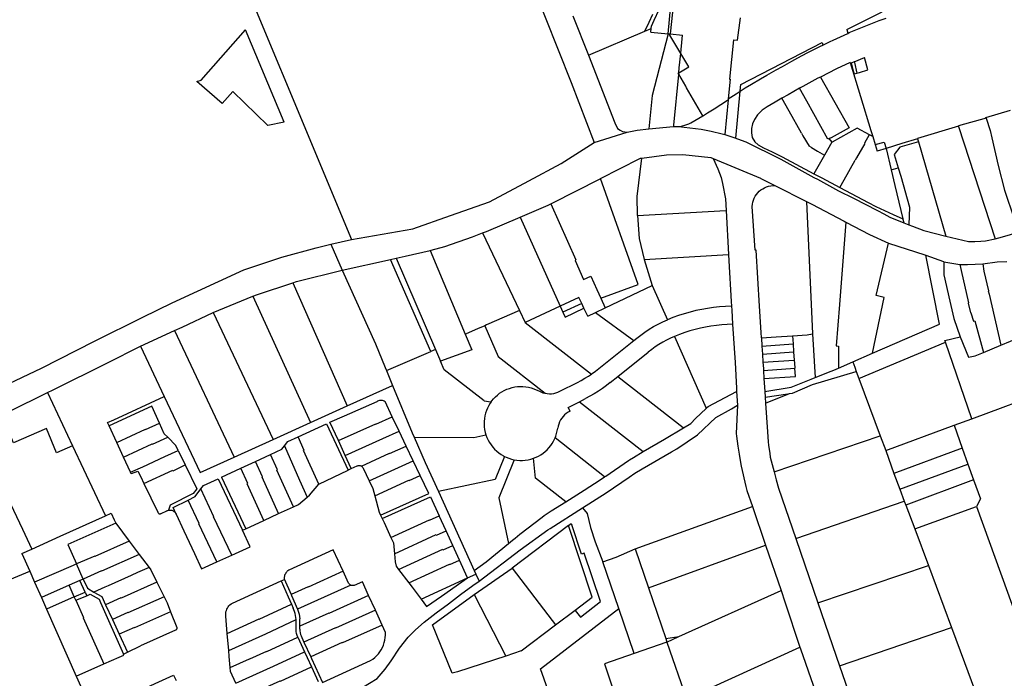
# Model space of a CAD drawing. Header units: inches. Extents: x 210911 to 224988, y 571697 to 586201.
# Tile 15 of 256: x 213456 to 213820, y 573214 to 573458. Entities that reach past the tile are written whole.
import ezdxf

# ---------------------------------------------------------------- set-up
doc = ezdxf.new("R2010")
doc.units = ezdxf.units.IN
doc.header["$MEASUREMENT"] = 0

msp = doc.modelspace()

# ---------------------------------------------------------------- linework, layer by layer
for points in [[(213527.24, 573500.795), (213597.591, 573536.872), (213600.102, 573538.252), (213602.308, 573539.034), (213603.308, 573539.127), (213605.706, 573538.808), (213606.303, 573538.403), (213607.895, 573537.29), (213609.48, 573535.379), (213610.669, 573533.869), (213645.195, 573471.697), (213645.886, 573470.591), (213660.21, 573434.278), (213668.773, 573412.132)], [(213527.24, 573500.795), (213579.113, 573376.218)], [(213696.14, 573452.291), (213697.102, 573462.869)], [(213697.102, 573462.869), (213697.678, 573462.382), (213697.665, 573460.251), (213696.794, 573452.23)], [(213660.828, 573458.914), (213666.689, 573444.385)], [(213687.524, 573453.288), (213689.086, 573456.62), (213690.435, 573459.6)], [(213689.781, 573454.252), (213689.871, 573455.145), (213690.888, 573457.337), (213692.818, 573461.222)], [(213762.153, 573453.828), (213775.145, 573460.429)], [(213721.661, 573449.944), (213722.862, 573458.196)], [(213762.461, 573452.472), (213763.011, 573452.727), (213764.236, 573453.255), (213767.871, 573454.758), (213770.347, 573455.79), (213774.028, 573457.206), (213776.573, 573458.135)], [(213554.219, 573419.642), (213548.161, 573418.452), (213535.201, 573430.955), (213531.294, 573426.533), (213521.977, 573434.708), (213523.556, 573435.197), (213539.903, 573453.8)], [(213554.219, 573419.642), (213539.903, 573453.8)], [(213666.689, 573444.385), (213687.524, 573453.288)], [(213687.524, 573453.288), (213689.781, 573454.252)], [(213696.083, 573452.296), (213690.124, 573429.543), (213688.926, 573417.128)], [(213689.644, 573452.895), (213689.781, 573454.252)], [(213689.644, 573452.895), (213696.083, 573452.296)], [(213696.083, 573452.296), (213696.14, 573452.291)], [(213696.14, 573452.291), (213696.794, 573452.23)], [(213696.747, 573451.794), (213696.794, 573452.23)], [(213700.759, 573445.076), (213696.747, 573451.794)], [(213696.794, 573452.23), (213701.443, 573451.798)], [(213701.032, 573447.757), (213701.443, 573451.798)], [(213753.246, 573448.145), (213755.917, 573449.44), (213757.107, 573449.991), (213762.461, 573452.472)], [(213762.153, 573453.828), (213762.439, 573452.57)], [(213762.439, 573452.57), (213762.461, 573452.472)], [(213700.911, 573446.567), (213701.032, 573447.757)], [(213720.169, 573450.094), (213718.693, 573435.58), (213719.052, 573435.543), (213718.317, 573428.312)], [(213720.169, 573450.094), (213721.661, 573449.944)], [(213722.695, 573431.082), (213724.551, 573432.27), (213726.866, 573433.658), (213730.256, 573435.667), (213732.599, 573437.016), (213736.021, 573438.979), (213738.285, 573440.248), (213741.749, 573442.163), (213744.016, 573443.398), (213747.503, 573445.238), (213749.36, 573446.197), (213750.837, 573446.952), (213752.356, 573447.713), (213753.246, 573448.145)], [(213722.706, 573431.196), (213722.934, 573433.572), (213753.037, 573449.082)], [(213753.037, 573449.082), (213753.222, 573448.254)], [(213753.222, 573448.254), (213753.246, 573448.145)], [(213666.689, 573444.385), (213676.397, 573419.351), (213677.381, 573417.343), (213678.376, 573416.635), (213679.173, 573416.229), (213680.971, 573415.915)], [(213700.029, 573437.909), (213703.734, 573440.097), (213700.759, 573445.076)], [(213700.211, 573439.701), (213700.759, 573445.076)], [(213700.759, 573445.076), (213700.911, 573446.567)], [(213763.301, 573441.724), (213758.274, 573439.316), (213752.341, 573436.324)], [(213763.301, 573441.724), (213770.995, 573416.513)], [(213764.856, 573441.927), (213763.672, 573441.417)], [(213763.672, 573441.417), (213763.777, 573441.051)], [(213763.777, 573441.051), (213764.473, 573438.635)], [(213764.856, 573441.927), (213768.597, 573443.539)], [(213764.856, 573441.927), (213764.918, 573441.654)], [(213764.918, 573441.654), (213765.802, 573437.763)], [(213769.918, 573438.945), (213768.597, 573443.539)], [(213699.956, 573437.196), (213698.048, 573418.471)], [(213699.977, 573437.406), (213699.77, 573437.757), (213700.029, 573437.909)], [(213699.956, 573437.196), (213699.977, 573437.406)], [(213699.977, 573437.406), (213700.029, 573437.909)], [(213702.825, 573432.375), (213702.635, 573432.906), (213699.977, 573437.406)], [(213700.029, 573437.909), (213700.211, 573439.701)], [(213764.473, 573438.635), (213764.807, 573437.477)], [(213764.807, 573437.477), (213764.857, 573437.491), (213765.802, 573437.763)], [(213765.802, 573437.763), (213766.746, 573438.034), (213769.918, 573438.945)], [(213752.341, 573436.324), (213751.412, 573435.856), (213745.879, 573432.872), (213744.627, 573432.171)], [(213752.341, 573436.324), (213762.929, 573417.543), (213756.273, 573413.847)], [(213708.942, 573421.969), (213702.825, 573432.375)], [(213718.317, 573428.312), (213721.223, 573430.14), (213722.695, 573431.082)], [(213720.358, 573414.005), (213721.032, 573413.769), (213722.695, 573431.082)], [(213722.695, 573431.082), (213722.706, 573431.196)], [(213744.627, 573432.171), (213740.398, 573429.802), (213738.081, 573428.468)], [(213747.333, 573427.341), (213744.627, 573432.171)], [(213713.05, 573424.587), (213718.007, 573427.766)], [(213718.279, 573427.938), (213716.97, 573415.058)], [(213718.007, 573427.766), (213718.279, 573427.938)], [(213718.313, 573428.273), (213718.279, 573427.938)], [(213718.317, 573428.312), (213718.313, 573428.273)], [(213738.081, 573428.468), (213735.611, 573427.045), (213732.725, 573425.363), (213730.802, 573424.017), (213729.139, 573422.322), (213727.984, 573420.677), (213727.198, 573418.971), (213726.859, 573417.342), (213726.816, 573415.701), (213727.175, 573414.027), (213728.094, 573412.404), (213729.294, 573411.266), (213731.305, 573410.162), (213734.54, 573408.637), (213738.262, 573406.764), (213749.959, 573400.545)], [(213740.773, 573423.665), (213738.081, 573428.468)], [(213755.12, 573413.404), (213747.333, 573427.341)], [(213709.139, 573422.088), (213710.627, 573423.039)], [(213710.627, 573423.039), (213713.05, 573424.587)], [(213745.348, 573415.542), (213740.773, 573423.665)], [(213813.486, 573421.336), (213822.629, 573424.053)], [(213698.048, 573418.471), (213698.005, 573418.049)], [(213699.96, 573417.997), (213700.61, 573418.085), (213701.422, 573418.254), (213702.22, 573418.482)], [(213702.22, 573418.482), (213702.968, 573418.752), (213703.7, 573419.06), (213704.415, 573419.407)], [(213704.415, 573419.407), (213707.454, 573421.073), (213708.942, 573421.969)], [(213708.942, 573421.969), (213709.139, 573422.088)], [(213813.548, 573421.145), (213803.305, 573418.276)], [(213813.548, 573421.145), (213813.486, 573421.336)], [(213813.548, 573421.145), (213815.033, 573416.564), (213815.734, 573413.874), (213817.984, 573403.635), (213820.377, 573394.516), (213823.885, 573383.851), (213825.474, 573378.943)], [(213668.773, 573412.132), (213680.971, 573415.915)], [(213680.971, 573415.915), (213684.577, 573416.686), (213688.926, 573417.128)], [(213688.926, 573417.128), (213698.005, 573418.049)], [(213698.005, 573418.049), (213698.288, 573418.078), (213699.288, 573418.07), (213699.96, 573417.997)], [(213699.96, 573417.997), (213708.281, 573417.099), (213711.976, 573416.37), (213716.068, 573415.339), (213716.97, 573415.058)], [(213716.97, 573415.058), (213720.358, 573414.005)], [(213745.348, 573415.542), (213745.897, 573414.584)], [(213770.44, 573414.992), (213765.91, 573417.447), (213756.657, 573412.275)], [(213770.391, 573414.906), (213768.636, 573411.82)], [(213770.391, 573414.906), (213770.44, 573414.992)], [(213771.674, 573414.323), (213770.44, 573414.992)], [(213770.995, 573416.513), (213771.674, 573414.323)], [(213803.33, 573418.199), (213788.195, 573413.57)], [(213803.305, 573418.276), (213803.33, 573418.199)], [(213803.33, 573418.199), (213803.367, 573418.086)], [(213803.367, 573418.086), (213816.944, 573376.542)], [(213579.113, 573376.218), (213601.694, 573380.24), (213615.633, 573385.129), (213630.071, 573390.216), (213644.631, 573397.902), (213656.58, 573404.307), (213668.773, 573412.132)], [(213720.358, 573414.005), (213724.746, 573412.37), (213737.453, 573406.089)], [(213745.897, 573414.584), (213748.157, 573410.737)], [(213756.605, 573412.246), (213753.877, 573407.442)], [(213755.614, 573413.594), (213755.12, 573413.404)], [(213756.273, 573413.847), (213755.614, 573413.594)], [(213756.657, 573412.275), (213755.614, 573413.594)], [(213756.657, 573412.275), (213756.605, 573412.246)], [(213768.705, 573411.781), (213765.682, 573406.479)], [(213768.636, 573411.82), (213768.705, 573411.781)], [(213771.674, 573414.323), (213772.604, 573411.322)], [(213772.604, 573411.322), (213775.942, 573412.289)], [(213772.604, 573411.322), (213773.347, 573408.925)], [(213775.942, 573412.289), (213776.582, 573409.916)], [(213788.224, 573413.467), (213782.466, 573411.716), (213776.582, 573409.916)], [(213788.532, 573412.363), (213781.734, 573410.421), (213779.613, 573407.638), (213781.073, 573402.753)], [(213788.195, 573413.57), (213788.224, 573413.467)], [(213788.224, 573413.467), (213788.532, 573412.363)], [(213788.532, 573412.363), (213798.687, 573377.474)], [(213686.354, 573406.363), (213695.51, 573407.601), (213701.509, 573407.723), (213711.913, 573406.562), (213712.775, 573406.2)], [(213749.017, 573410.246), (213748.157, 573410.737)], [(213749.017, 573410.246), (213751.233, 573408.979)], [(213751.233, 573408.979), (213753.877, 573407.442)], [(213776.582, 573409.916), (213773.347, 573408.925)], [(213776.582, 573409.916), (213778.468, 573402.049)], [(213671.093, 573398.796), (213685.617, 573406.263), (213685.845, 573406.294)], [(213684.767, 573385.084), (213684.692, 573392.122), (213686.354, 573406.363)], [(213685.845, 573406.294), (213686.354, 573406.363)], [(213712.775, 573406.2), (213730.178, 573398.9)], [(213712.775, 573406.2), (213714.484, 573402.43), (213715.636, 573399.229), (213716.19, 573396.997), (213717.254, 573391.269), (213717.494, 573387.017)], [(213737.453, 573406.089), (213737.698, 573405.968), (213749.947, 573399.171), (213751.283, 573398.55)], [(213753.877, 573407.442), (213749.959, 573400.545)], [(213761.17, 573398.364), (213765.211, 573405.596)], [(213765.707, 573406.464), (213765.211, 573405.596)], [(213765.682, 573406.479), (213765.707, 573406.464)], [(213749.959, 573400.545), (213752.851, 573399.007), (213759.547, 573395.459)], [(213778.468, 573402.049), (213781.073, 573402.753)], [(213778.468, 573402.049), (213779.851, 573396.283), (213782.81, 573383.953)], [(213781.073, 573402.753), (213782.004, 573399.64), (213785.216, 573388.261), (213785.013, 573381.747)], [(213652.767, 573389.397), (213653.288, 573389.643), (213670.942, 573398.719)], [(213670.942, 573398.719), (213671.093, 573398.796)], [(213685.061, 573359.589), (213671.093, 573398.796)], [(213730.178, 573398.9), (213730.343, 573398.831), (213735.544, 573396.21)], [(213751.283, 573398.55), (213759.01, 573394.3), (213764.504, 573391.499)], [(213759.547, 573395.459), (213761.17, 573398.364)], [(213727.118, 573388.501), (213727.2, 573389.287), (213727.357, 573390.061), (213727.588, 573390.817), (213727.892, 573391.547), (213728.264, 573392.244), (213728.702, 573392.901), (213729.202, 573393.513), (213729.758, 573394.074), (213730.367, 573394.579), (213731.021, 573395.022), (213731.715, 573395.4), (213732.442, 573395.71), (213733.195, 573395.947), (213733.969, 573396.11), (213734.754, 573396.198), (213735.544, 573396.21)], [(213735.544, 573396.21), (213747.191, 573390.341)], [(213759.547, 573395.459), (213769.96, 573389.942), (213772.845, 573388.455), (213776.038, 573386.936), (213779.244, 573385.497), (213782.81, 573383.953)], [(213641.383, 573384.488), (213651.791, 573388.937), (213652.767, 573389.397)], [(213652.767, 573389.397), (213662.013, 573368.725), (213661.753, 573368.544), (213664.86, 573361.544), (213667.527, 573362.747), (213669.765, 573357.786)], [(213747.191, 573390.341), (213749.186, 573389.309), (213761.114, 573383.009)], [(213747.191, 573390.341), (213749.455, 573341.363)], [(213764.504, 573391.499), (213773.45, 573386.938)], [(213684.767, 573385.084), (213717.452, 573387.014)], [(213717.452, 573387.014), (213717.494, 573387.017)], [(213717.494, 573387.017), (213718.418, 573370.688)], [(213728.217, 573372.384), (213727.118, 573388.501)], [(213773.45, 573386.938), (213775.746, 573385.768), (213778.037, 573384.55), (213783.161, 573382.491)], [(213627.467, 573378.695), (213628.95, 573379.245), (213641.383, 573384.488)], [(213641.383, 573384.488), (213656.198, 573351.65)], [(213684.767, 573385.084), (213685.368, 573376.675), (213687.16, 573368.826)], [(213761.733, 573382.682), (213759.35, 573352.236), (213758.171, 573336.929), (213759.018, 573336.863), (213759.025, 573328.754)], [(213761.114, 573383.009), (213761.733, 573382.682)], [(213761.733, 573382.682), (213770.456, 573378.081), (213777.492, 573374.926)], [(213782.81, 573383.953), (213782.837, 573383.841)], [(213782.837, 573383.841), (213783.161, 573382.491)], [(213783.161, 573382.491), (213785.013, 573381.747)], [(213608.125, 573372.179), (213608.563, 573372.277), (213613.597, 573373.627), (213623.744, 573377.215), (213625.665, 573378.012), (213627.467, 573378.695)], [(213627.467, 573378.695), (213641.152, 573350.036)], [(213785.013, 573381.747), (213786.411, 573381.185), (213790.499, 573379.652), (213798.687, 573377.474)], [(213816.944, 573376.542), (213819.614, 573377.251), (213825.474, 573378.943)], [(213571.476, 573374.595), (213579.113, 573376.218)], [(213771.564, 573334.218), (213775.836, 573354.797), (213772.987, 573355.624), (213777.492, 573374.926)], [(213777.492, 573374.926), (213790.956, 573370.661), (213791.317, 573370.525)], [(213798.687, 573377.474), (213807.1, 573375.533), (213809.442, 573375.497), (213811.604, 573375.595), (213813.38, 573375.763), (213816.944, 573376.542)], [(213419.666, 573307.658), (213421.352, 573308.388), (213423.949, 573309.491), (213464.597, 573328.749), (213484.172, 573338.677), (213502.048, 573347.503), (213512.834, 573352.918), (213539.301, 573365.056), (213553.386, 573369.776), (213566.074, 573373.194), (213571.476, 573374.595)], [(213571.476, 573374.595), (213575.628, 573364.971)], [(213595.534, 573369.38), (213598.973, 573370.141), (213608.125, 573372.179)], [(213608.125, 573372.179), (213621.102, 573341.304)], [(213730.398, 573341.939), (213729.779, 573351.629), (213728.643, 573372.355), (213728.217, 573372.384)], [(213575.628, 573364.971), (213593.495, 573368.928)], [(213593.495, 573368.928), (213595.534, 573369.38)], [(213608.35, 573334.823), (213593.495, 573368.928)], [(213595.534, 573369.38), (213610.184, 573335.623)], [(213687.16, 573368.826), (213718.361, 573370.685)], [(213687.16, 573368.826), (213690.225, 573359.284)], [(213718.361, 573370.685), (213718.418, 573370.688)], [(213718.418, 573370.688), (213718.546, 573368.425)], [(213718.546, 573368.425), (213719.418, 573353.332)], [(213771.564, 573334.218), (213796.382, 573345.031), (213791.317, 573370.525)], [(213791.317, 573370.525), (213797.765, 573368.087), (213797.893, 573368.072)], [(213797.893, 573368.072), (213803.898, 573367.085)], [(213797.893, 573368.072), (213797.948, 573363.195), (213800.199, 573353.442), (213801.654, 573347.1), (213803.977, 573340.28)], [(213812.312, 573367.281), (213817.676, 573368.072), (213821.183, 573368.194)], [(213557.471, 573360.309), (213558.747, 573360.736), (213575.628, 573364.971)], [(213575.628, 573364.971), (213587.912, 573337.702), (213591.536, 573328.91)], [(213803.898, 573367.085), (213806.669, 573367.02), (213812.312, 573367.281)], [(213803.898, 573367.085), (213804.403, 573364.811), (213807.111, 573352.801), (213806.965, 573352.769), (213807.819, 573349.18), (213807.909, 573349.203), (213808.843, 573346.037), (213809.452, 573346.191), (213812.548, 573334.531)], [(213812.312, 573367.281), (213812.75, 573364.592), (213814.5, 573357.243), (213814.373, 573357.292), (213814.628, 573356.113), (213819.044, 573337.216)], [(213542.628, 573355.345), (213544.327, 573355.917), (213557.471, 573360.309)], [(213557.471, 573360.309), (213577.427, 573314.734)], [(213669.765, 573357.786), (213671.183, 573354.643)], [(213671.183, 573354.643), (213685.061, 573359.589)], [(213672.807, 573351.041), (213690.225, 573359.284)], [(213690.225, 573359.284), (213695.794, 573346.58)], [(213527.967, 573349.328), (213542.628, 573355.345)], [(213542.628, 573355.345), (213563.962, 573308.628)], [(213663.083, 573354.874), (213656.198, 573351.65)], [(213664.152, 573352.614), (213663.083, 573354.874)], [(213671.183, 573354.643), (213672.807, 573351.041)], [(213719.418, 573353.332), (213719.505, 573351.612)], [(213641.152, 573350.036), (213628.981, 573344.711)], [(213641.152, 573350.036), (213641.177, 573349.984)], [(213641.177, 573349.984), (213643.253, 573345.636)], [(213656.198, 573351.65), (213643.271, 573345.598)], [(213656.198, 573351.65), (213656.229, 573351.583)], [(213656.229, 573351.583), (213657.227, 573349.371)], [(213657.202, 573349.359), (213657.995, 573347.577), (213664.963, 573350.834)], [(213657.202, 573349.359), (213657.227, 573349.371)], [(213664.152, 573352.614), (213657.227, 573349.371)], [(213664.988, 573350.846), (213664.152, 573352.614)], [(213664.963, 573350.834), (213664.988, 573350.846)], [(213666.365, 573347.935), (213664.988, 573350.846)], [(213669.194, 573349.273), (213672.829, 573350.993)], [(213672.807, 573351.041), (213672.829, 573350.993)], [(213719.463, 573351.61), (213717.252, 573351.527), (213715.045, 573351.367), (213712.844, 573351.132), (213710.654, 573350.822), (213708.475, 573350.436), (213706.31, 573349.976), (213704.163, 573349.442), (213702.035, 573348.835), (213699.929, 573348.155), (213697.848, 573347.403), (213695.794, 573346.58)], [(213719.463, 573351.61), (213719.505, 573351.612)], [(213719.505, 573351.612), (213719.578, 573350.183), (213719.91, 573344.918)], [(213513.714, 573342.582), (213516.513, 573343.856), (213527.967, 573349.328)], [(213527.967, 573349.328), (213550.142, 573302.358)], [(213666.365, 573347.935), (213669.194, 573349.273)], [(213669.194, 573349.273), (213683.434, 573338.948)], [(213684.499, 573339.749), (213685.982, 573340.924), (213687.514, 573342.036), (213689.091, 573343.082), (213690.71, 573344.061), (213692.369, 573344.972), (213694.065, 573345.812), (213695.794, 573346.58)], [(213501.137, 573336.856), (213513.714, 573342.582)], [(213513.714, 573342.582), (213535.726, 573295.819)], [(213628.299, 573344.412), (213625.658, 573343.257), (213621.404, 573341.435)], [(213628.981, 573344.711), (213628.299, 573344.412)], [(213628.299, 573344.412), (213633.278, 573333.004), (213650.656, 573319.427)], [(213643.253, 573345.636), (213643.271, 573345.598)], [(213643.258, 573345.592), (213643.271, 573345.598)], [(213643.258, 573345.592), (213667.702, 573326.514)], [(213719.868, 573344.917), (213717.869, 573344.85), (213715.874, 573344.714), (213713.885, 573344.509), (213711.905, 573344.235), (213709.934, 573343.893), (213707.977, 573343.483), (213706.035, 573343.006), (213704.111, 573342.462), (213702.207, 573341.851), (213700.325, 573341.175), (213698.468, 573340.434)], [(213719.868, 573344.917), (213719.91, 573344.918)], [(213719.91, 573344.918), (213720.797, 573330.856), (213721.317, 573321.322), (213721.375, 573320.09)], [(213621.102, 573341.304), (213621.404, 573341.435)], [(213621.102, 573341.304), (213623.537, 573335.51)], [(213670.506, 573328.581), (213683.434, 573338.948)], [(213683.434, 573338.948), (213684.499, 573339.749)], [(213698.468, 573340.434), (213696.969, 573339.796), (213695.501, 573339.09), (213694.066, 573338.318), (213692.669, 573337.481), (213691.311, 573336.581), (213689.996, 573335.619), (213688.727, 573334.598)], [(213698.468, 573340.434), (213710.079, 573313.897)], [(213730.529, 573339.895), (213730.398, 573341.939)], [(213730.529, 573339.895), (213736.009, 573340.273), (213742.01, 573340.702)], [(213730.529, 573339.895), (213730.722, 573336.877)], [(213742.01, 573340.702), (213747.451, 573341.091), (213749.455, 573341.363)], [(213742.01, 573340.702), (213742.228, 573337.7)], [(213749.455, 573341.363), (213750.43, 573325.21)], [(213798.547, 573338.283), (213798.332, 573338.933), (213803.977, 573340.28)], [(213803.977, 573340.28), (213807.032, 573332.749), (213809.484, 573333.265), (213812.548, 573334.531)], [(213819.044, 573337.216), (213829.704, 573341.621)], [(213488.922, 573330.698), (213501.137, 573336.856)], [(213501.137, 573336.856), (213509.886, 573318.268)], [(213591.985, 573327.821), (213608.35, 573334.823)], [(213610.184, 573335.623), (213608.35, 573334.823)], [(213610.184, 573335.623), (213612.013, 573331.278)], [(213623.552, 573335.475), (213612.013, 573331.278)], [(213623.537, 573335.51), (213623.552, 573335.475)], [(213730.722, 573336.877), (213742.228, 573337.7)], [(213730.722, 573336.877), (213730.914, 573333.874)], [(213742.228, 573337.7), (213742.446, 573334.698)], [(213766.539, 573324.864), (213798.547, 573338.283)], [(213808.242, 573309.975), (213798.547, 573338.283)], [(213812.548, 573334.531), (213819.044, 573337.216)], [(213612.002, 573331.274), (213612.013, 573331.278)], [(213613.304, 573328.131), (213612.002, 573331.274)], [(213677.514, 573325.611), (213688.727, 573334.598)], [(213730.914, 573333.874), (213742.446, 573334.698)], [(213730.914, 573333.874), (213731.106, 573330.871)], [(213731.106, 573330.871), (213742.664, 573331.696)], [(213742.446, 573334.698), (213742.664, 573331.696)], [(213742.664, 573331.696), (213742.743, 573330.604), (213742.881, 573328.695)], [(213764.296, 573331.046), (213771.564, 573334.218)], [(213468.809, 573320.756), (213488.922, 573330.698)], [(213591.536, 573328.91), (213591.985, 573327.821)], [(213591.985, 573327.821), (213594.236, 573322.359)], [(213628.099, 573316.578), (213613.304, 573328.131)], [(213667.981, 573326.684), (213669.261, 573327.61)], [(213669.261, 573327.61), (213670.506, 573328.581)], [(213731.106, 573330.871), (213731.25, 573328.626), (213731.298, 573327.866)], [(213731.298, 573327.866), (213742.881, 573328.695)], [(213731.298, 573327.866), (213731.49, 573324.853)], [(213731.49, 573324.853), (213743.1, 573325.683), (213742.881, 573328.695)], [(213750.43, 573325.21), (213756.255, 573327.548)], [(213756.255, 573327.548), (213757.285, 573327.997)], [(213757.285, 573327.997), (213759.025, 573328.754)], [(213759.025, 573328.754), (213764.296, 573331.046)], [(213764.296, 573331.046), (213765.007, 573329.076), (213765.555, 573327.435)], [(213662.554, 573323.463), (213663.954, 573324.194), (213665.326, 573324.975), (213666.669, 573325.806), (213667.714, 573326.505)], [(213667.702, 573326.514), (213667.714, 573326.505)], [(213667.714, 573326.505), (213667.981, 573326.684)], [(213674.697, 573323.363), (213677.514, 573325.611)], [(213677.514, 573325.611), (213701.686, 573306.75)], [(213731.49, 573324.853), (213731.789, 573320.144)], [(213731.789, 573320.144), (213741.5, 573321.63), (213748.91, 573324.7), (213750.43, 573325.21)], [(213740.943, 573319.292), (213741.99, 573319.44), (213749.41, 573322.64), (213765.555, 573327.435)], [(213765.555, 573327.435), (213766.539, 573324.864)], [(213766.539, 573324.864), (213774.406, 573303.705)], [(213466.731, 573319.729), (213468.809, 573320.756)], [(213577.427, 573314.734), (213594.236, 573322.359)], [(213594.236, 573322.359), (213601.464, 573304.824), (213602.212, 573303.151)], [(213630.63, 573316.221), (213630.883, 573316.581), (213631.531, 573317.368), (213632.237, 573318.105), (213632.995, 573318.787), (213633.801, 573319.41), (213634.653, 573319.971), (213635.543, 573320.468), (213636.468, 573320.896), (213637.423, 573321.255), (213638.401, 573321.541), (213639.399, 573321.753), (213640.409, 573321.89), (213641.427, 573321.952), (213642.446, 573321.937), (213643.462, 573321.847), (213644.468, 573321.681), (213645.458, 573321.44), (213646.429, 573321.126), (213647.372, 573320.741), (213648.285, 573320.286)], [(213648.285, 573320.286), (213649.017, 573319.931), (213649.781, 573319.648), (213650.568, 573319.441), (213650.656, 573319.427)], [(213656.112, 573320.17), (213662.554, 573323.463)], [(213674.697, 573323.363), (213673.265, 573322.256), (213671.797, 573321.197), (213670.294, 573320.188), (213668.758, 573319.229), (213667.191, 573318.323), (213665.595, 573317.47)], [(213808.242, 573309.975), (213836.769, 573320.533)], [(213438.073, 573305.564), (213466.731, 573319.729)], [(213466.731, 573319.729), (213476, 573300.001)], [(213489.524, 573307.365), (213488.931, 573308.644), (213491.222, 573309.654), (213509.886, 573318.268)], [(213509.886, 573318.268), (213523.139, 573290.109)], [(213588.536, 573316.45), (213588.871, 573316.653), (213589.234, 573316.8), (213589.616, 573316.89), (213590.007, 573316.919), (213590.397, 573316.886), (213590.778, 573316.793), (213591.139, 573316.642), (213591.473, 573316.436)], [(213650.656, 573319.427), (213651.372, 573319.311), (213652.184, 573319.259), (213652.998, 573319.286), (213653.805, 573319.393), (213654.598, 573319.577), (213655.369, 573319.836), (213656.112, 573320.17)], [(213663.277, 573316.306), (213665.595, 573317.47)], [(213710.416, 573314.136), (213710.867, 573314.558), (213721.375, 573320.09)], [(213721.375, 573320.09), (213721.65, 573314.996)], [(213731.789, 573320.144), (213731.926, 573317.982)], [(213731.926, 573317.982), (213740.36, 573319.21), (213740.943, 573319.292)], [(213731.926, 573317.982), (213732.062, 573315.832)], [(213732.062, 573315.832), (213740.943, 573319.292)], [(213508.124, 573308.371), (213505.303, 573314.618), (213505.271, 573314.688), (213489.524, 573307.365)], [(213563.962, 573308.628), (213577.427, 573314.734)], [(213574.244, 573301.915), (213571.099, 573308.707), (213576.461, 573311.143), (213588.536, 573316.45)], [(213594.174, 573310.759), (213591.473, 573316.436)], [(213630.63, 573316.221), (213630.296, 573315.748), (213629.772, 573314.874), (213629.314, 573313.962), (213628.927, 573313.019), (213628.61, 573312.05), (213628.367, 573311.06), (213628.198, 573310.054), (213628.105, 573309.039), (213628.087, 573308.02), (213628.146, 573307.002), (213628.281, 573305.991), (213628.491, 573304.993), (213628.774, 573304.014)], [(213628.099, 573316.578), (213630.619, 573316.223)], [(213630.619, 573316.223), (213630.63, 573316.221)], [(213659.82, 573312.86), (213659.127, 573314.196), (213663.277, 573316.306)], [(213663.277, 573316.306), (213686.859, 573297.906)], [(213664.483, 573277.119), (213673.131, 573282.63), (213681.619, 573288.466), (213683.818, 573289.844), (213686.467, 573291.459), (213697.314, 573297.784), (213699.282, 573298.885), (213706.926, 573304.056), (213713.754, 573310.483), (213719.516, 573313.628), (213721.65, 573314.996)], [(213701.732, 573306.714), (213704.418, 573308.316), (213706.188, 573310.088), (213710.105, 573313.838)], [(213710.079, 573313.897), (213710.105, 573313.838)], [(213710.105, 573313.838), (213710.416, 573314.136)], [(213721.65, 573314.996), (213721.171, 573304.507), (213721.33, 573303.617), (213721.8, 573299.901), (213722.264, 573296.913), (213722.757, 573293.829), (213723.057, 573292.46), (213724.754, 573284.94), (213725.178, 573283.502), (213727.212, 573277.543)], [(213732.062, 573315.832), (213732.737, 573305.211), (213733.016, 573301.439), (213733.164, 573300.232), (213733.656, 573297.148), (213733.832, 573295.846), (213735.205, 573290.39)], [(213574.244, 573301.915), (213588.053, 573308.179), (213588.128, 573308.016), (213594.174, 573310.759)], [(213596.702, 573305.445), (213594.174, 573310.759)], [(213659.82, 573312.86), (213659.112, 573312.46), (213658.447, 573311.993), (213657.829, 573311.464), (213657.267, 573310.877), (213656.763, 573310.238), (213656.325, 573309.554), (213655.954, 573308.83), (213655.656, 573308.074), (213655.433, 573307.292), (213655.286, 573306.492)], [(213801.801, 573307.6), (213808.242, 573309.975)], [(213476, 573300.001), (213470.097, 573297.466), (213466.367, 573306.398), (213454.21, 573301.143), (213451.228, 573308.12), (213439.081, 573303.108)], [(213492.356, 573301.26), (213489.524, 573307.365)], [(213492.356, 573301.26), (213502.98, 573306.189), (213503.036, 573306.054), (213508.124, 573308.371)], [(213511.169, 573303.154), (213509.924, 573304.385), (213508.124, 573308.371)], [(213550.142, 573302.358), (213563.962, 573308.628)], [(213559.359, 573303.359), (213569.872, 573308.148), (213577.799, 573291.026)], [(213654.306, 573302.901), (213654.583, 573303.583), (213654.889, 573304.534), (213655.123, 573305.506), (213655.286, 573306.492)], [(213694.697, 573302.52), (213701.732, 573306.714)], [(213701.686, 573306.75), (213701.732, 573306.714)], [(213776.484, 573298.289), (213801.801, 573307.6)], [(213801.801, 573307.6), (213804.714, 573299.175)], [(213494.884, 573295.809), (213505.465, 573300.716), (213505.526, 573300.584), (213511.169, 573303.154)], [(213515.069, 573298.333), (213514.189, 573300.171), (213511.169, 573303.154)], [(213535.726, 573295.819), (213550.142, 573302.358)], [(213554.283, 573300.011), (213555.525, 573301.612), (213559.359, 573303.359)], [(213567.006, 573285.861), (213561.414, 573298.229), (213561.63, 573298.338), (213559.359, 573303.359)], [(213576.778, 573296.444), (213590.605, 573302.718), (213590.619, 573302.686), (213596.702, 573305.445)], [(213599.323, 573299.935), (213596.702, 573305.445)], [(213602.212, 573303.151), (213624.266, 573303.125), (213628.774, 573304.014)], [(213602.212, 573303.151), (213606.361, 573293.873), (213611.212, 573283.139)], [(213628.774, 573304.014), (213629.136, 573303.043), (213629.571, 573302.101), (213630.076, 573301.196), (213630.648, 573300.331), (213631.284, 573299.512), (213631.98, 573298.744), (213632.732, 573298.031), (213633.537, 573297.377), (213634.388, 573296.785), (213635.282, 573296.26), (213635.572, 573296.118)], [(213646.329, 573295.421), (213647.259, 573295.786), (213648.161, 573296.218), (213649.027, 573296.716), (213649.855, 573297.277), (213650.639, 573297.896), (213651.375, 573298.573), (213652.059, 573299.301), (213652.688, 573300.078), (213653.257, 573300.899), (213653.765, 573301.76), (213654.207, 573302.657), (213654.306, 573302.901)], [(213672.567, 573288.517), (213654.306, 573302.901)], [(213686.902, 573297.872), (213694.697, 573302.52)], [(213735.205, 573290.39), (213774.406, 573303.705)], [(213774.406, 573303.705), (213776.484, 573298.289)], [(213476, 573300.001), (213488.15, 573274.143)], [(213494.884, 573295.809), (213492.356, 573301.26)], [(213549.127, 573296.816), (213553.308, 573298.753), (213554.283, 573300.011)], [(213554.283, 573300.011), (213559.922, 573287.318), (213562.722, 573281.066)], [(213576.778, 573296.444), (213574.244, 573301.915)], [(213582.752, 573292.526), (213593.134, 573297.235), (213593.177, 573297.146), (213599.323, 573299.935)], [(213601.907, 573294.503), (213599.323, 573299.935)], [(213804.714, 573299.175), (213779.511, 573289.808)], [(213804.714, 573299.175), (213806.819, 573293.277)], [(213444.175, 573297.046), (213457.5, 573269.231), (213461.036, 573261.851)], [(213497.477, 573290.22), (213494.884, 573295.809)], [(213497.477, 573290.22), (213501.968, 573292.238), (213510.128, 573296.088), (213515.069, 573298.333)], [(213515.069, 573298.333), (213517.658, 573292.928)], [(213523.139, 573290.109), (213535.726, 573295.819)], [(213543.633, 573294.272), (213549.127, 573296.816)], [(213557.612, 573277.515), (213551.503, 573291.024), (213551.701, 573291.123), (213549.127, 573296.816)], [(213579.024, 573291.595), (213576.778, 573296.444)], [(213635.572, 573296.118), (213632.12, 573287.565), (213611.212, 573283.139)], [(213639.188, 573294.875), (213633.508, 573280.801), (213637.106, 573263.964)], [(213635.572, 573296.118), (213636.213, 573295.805), (213637.176, 573295.421), (213638.166, 573295.111), (213639.176, 573294.877), (213639.188, 573294.875)], [(213639.188, 573294.875), (213640.201, 573294.72), (213641.234, 573294.642), (213642.271, 573294.642), (213643.305, 573294.72), (213644.33, 573294.877), (213645.34, 573295.111), (213646.329, 573295.421)], [(213658.22, 573279.333), (213647.103, 573288.078), (213646.329, 573295.421)], [(213672.608, 573288.485), (213672.996, 573288.736), (213681.39, 573294.545), (213681.838, 573294.822)], [(213681.838, 573294.822), (213683.329, 573295.742), (213686.902, 573297.872)], [(213686.859, 573297.906), (213686.902, 573297.872)], [(213776.484, 573298.289), (213779.511, 573289.808)], [(213502.418, 573286.059), (213513.108, 573290.953), (213513.176, 573290.812), (213517.658, 573292.928)], [(213517.658, 573292.928), (213521.909, 573284.053), (213520.599, 573282.368), (213512.131, 573278.069), (213511.435, 573276.205)], [(213531.015, 573288.428), (213538.193, 573291.752)], [(213538.193, 573291.752), (213543.633, 573294.272)], [(213546.688, 573272.431), (213540.565, 573285.974), (213540.762, 573286.072), (213538.193, 573291.752)], [(213552.141, 573274.969), (213546.038, 573288.465), (213546.221, 573288.549), (213543.633, 573294.272)], [(213577.799, 573291.026), (213577.988, 573291.116), (213579.024, 573291.595)], [(213579.024, 573291.595), (213581.187, 573292.595)], [(213581.187, 573292.595), (213581.349, 573292.661), (213581.569, 573292.721), (213581.795, 573292.753), (213582.05, 573292.751), (213582.288, 573292.715), (213582.528, 573292.637), (213582.709, 573292.553), (213582.752, 573292.526)], [(213582.752, 573292.526), (213582.887, 573292.44), (213583.084, 573292.28), (213583.278, 573292.056), (213583.443, 573291.77), (213585.617, 573287.07)], [(213585.617, 573287.07), (213601.907, 573294.503)], [(213604.499, 573289.056), (213601.907, 573294.503)], [(213781.699, 573283.95), (213806.819, 573293.277)], [(213806.819, 573293.277), (213808.926, 573287.434)], [(213497.725, 573289.684), (213497.489, 573290.194), (213497.477, 573290.22)], [(213497.725, 573289.684), (213497.804, 573289.722)], [(213497.804, 573289.722), (213500.094, 573290.683), (213501.244, 573288.519)], [(213501.244, 573288.519), (213502.418, 573286.059)], [(213523.427, 573284.068), (213524.369, 573285.332), (213529.795, 573287.849), (213538.842, 573268.78)], [(213531.015, 573288.428), (213540.066, 573269.349)], [(213567.006, 573285.861), (213567.029, 573285.889), (213577.799, 573291.026)], [(213587.653, 573281.567), (213600.327, 573287.316), (213600.388, 573287.192), (213604.499, 573289.056)], [(213589.812, 573274.363), (213607.688, 573282.353), (213604.499, 573289.056)], [(213670.983, 573287.431), (213672.608, 573288.485)], [(213672.567, 573288.517), (213672.608, 573288.485)], [(213735.205, 573290.39), (213736.003, 573287.424), (213736.908, 573284.358), (213743.267, 573265.814)], [(213779.511, 573289.808), (213781.699, 573283.95)], [(213502.418, 573286.059), (213507.478, 573275.453), (213507.553, 573275.326), (213507.612, 573275.244), (213507.751, 573275.107), (213507.838, 573275.044), (213507.958, 573274.979), (213508.08, 573274.932), (213508.204, 573274.902), (213508.318, 573274.89), (213508.455, 573274.892), (213508.564, 573274.909), (213508.69, 573274.943), (213508.804, 573274.992), (213510.858, 573275.997), (213511.019, 573276.072), (213511.243, 573276.159), (213511.435, 573276.205)], [(213518.735, 573279.955), (213521.356, 573281.29), (213523.427, 573284.068)], [(213534.831, 573259.538), (213528.127, 573273.737), (213528.275, 573273.807), (213523.427, 573284.068)], [(213562.722, 573281.066), (213563.536, 573281.737), (213567.006, 573285.861)], [(213585.617, 573287.07), (213586.944, 573284.203), (213587.653, 573281.567)], [(213658.257, 573279.304), (213665.037, 573283.575), (213670.983, 573287.431)], [(213781.699, 573283.95), (213783.32, 573279.61)], [(213808.926, 573287.434), (213783.887, 573278.093)], [(213808.926, 573287.434), (213811.44, 573280.465), (213809.972, 573277.551)], [(213557.612, 573277.515), (213559.459, 573278.375), (213562.722, 573281.066)], [(213587.653, 573281.567), (213589.297, 573275.458), (213589.812, 573274.363)], [(213590.398, 573273.117), (213608.278, 573281.172), (213611.48, 573274.185)], [(213611.212, 573283.139), (213624.386, 573253.984)], [(213513.239, 573277.156), (213518.735, 573279.955)], [(213514.334, 573274.762), (213513.239, 573277.156)], [(213529.389, 573257.068), (213522.725, 573271.186), (213522.849, 573271.245), (213518.735, 573279.955)], [(213552.141, 573274.969), (213557.612, 573277.515)], [(213626.211, 573249.944), (213641.433, 573261.509), (213651.624, 573268.995), (213652.43, 573269.44), (213664.483, 573277.119)], [(213649.539, 573273.648), (213650.29, 573274.226), (213652.911, 573275.937), (213658.257, 573279.304)], [(213658.22, 573279.333), (213658.257, 573279.304)], [(213664.483, 573277.119), (213666.127, 573274.962), (213667.441, 573269.88), (213669.106, 573264.516), (213671.939, 573257.108)], [(213683.916, 573261.957), (213727.212, 573277.543)], [(213727.212, 573277.543), (213732.06, 573263.345)], [(213743.267, 573265.814), (213783.32, 573279.61)], [(213783.32, 573279.61), (213783.887, 573278.093)], [(213783.887, 573278.093), (213787.196, 573269.357)], [(213787.196, 573269.357), (213809.972, 573277.551)], [(213809.972, 573277.551), (213821.405, 573245.948), (213832.774, 573214.531), (213843.565, 573182.988), (213843.672, 573182.673)], [(213471.478, 573266.585), (213488.15, 573274.143)], [(213488.15, 573274.143), (213490.28, 573275.108)], [(213490.28, 573275.108), (213491.421, 573272.596)], [(213511.435, 573276.205), (213511.531, 573276.228), (213511.783, 573276.263), (213512.007, 573276.273), (213512.253, 573276.264), (213512.498, 573276.231), (213512.745, 573276.167), (213512.978, 573276.089), (213513.224, 573275.972), (213513.505, 573275.793), (213513.72, 573275.621), (213513.918, 573275.416), (213514.152, 573275.1), (213514.334, 573274.762)], [(213514.334, 573274.762), (213517.17, 573268.564), (213521.13, 573260.199), (213523.72, 573254.495), (213529.389, 573257.068)], [(213546.688, 573272.431), (213552.141, 573274.969)], [(213589.812, 573274.363), (213590.398, 573273.117)], [(213590.398, 573273.117), (213591.104, 573271.617), (213593.668, 573266.083)], [(213593.668, 573266.083), (213607.878, 573272.599), (213607.929, 573272.491), (213611.48, 573274.185)], [(213614.022, 573268.638), (213611.48, 573274.185)], [(213639.521, 573265.893), (213641.289, 573267.301), (213649.539, 573273.648)], [(213491.986, 573271.37), (213474.301, 573263.564), (213477.503, 573256.358)], [(213491.421, 573272.596), (213491.964, 573271.399), (213491.986, 573271.37)], [(213491.986, 573271.37), (213496.964, 573264.759)], [(213538.842, 573268.78), (213540.066, 573269.349)], [(213540.066, 573269.349), (213546.688, 573272.431)], [(213659.208, 573270.54), (213638.481, 573254.807)], [(213659.208, 573270.54), (213660.257, 573271.337)], [(213668.032, 573244.011), (213659.208, 573270.54)], [(213660.257, 573271.337), (213660.444, 573270.784)], [(213661.722, 573239.151), (213663.678, 573236.724), (213671.107, 573242.431), (213665.105, 573260.274), (213664.103, 573259.957), (213660.444, 573270.784)], [(213787.196, 573269.357), (213792.223, 573255.773)], [(213461.036, 573261.851), (213471.478, 573266.585)], [(213534.831, 573259.538), (213541.665, 573262.639), (213538.842, 573268.78)], [(213593.668, 573266.083), (213594.585, 573264.105), (213594.949, 573260.092)], [(213594.949, 573260.092), (213610.393, 573267.175), (213610.464, 573267.035), (213614.022, 573268.638)], [(213616.529, 573263.169), (213614.022, 573268.638)], [(213637.114, 573263.924), (213638.588, 573265.15), (213639.521, 573265.893)], [(213743.267, 573265.814), (213751.441, 573241.98)], [(213496.964, 573264.759), (213484.299, 573259.123), (213484.233, 573259.267), (213477.503, 573256.358)], [(213496.964, 573264.759), (213500.663, 573259.845)], [(213596.497, 573254.244), (213612.863, 573261.751), (213612.951, 573261.556), (213616.529, 573263.169)], [(213619.005, 573257.766), (213616.529, 573263.169)], [(213624.386, 573253.984), (213628.882, 573257.078), (213637.114, 573263.924)], [(213637.106, 573263.964), (213637.114, 573263.924)], [(213688.812, 573247.57), (213732.06, 573263.345)], [(213732.06, 573263.345), (213737.782, 573246.494)], [(213435.638, 573259.894), (213441.767, 573246.088), (213460.251, 573253.653)], [(213457.339, 573260.175), (213461.036, 573261.851)], [(213457.339, 573260.175), (213460.251, 573253.653)], [(213500.663, 573259.845), (213486.763, 573253.659), (213486.715, 573253.758), (213479.989, 573250.765)], [(213500.663, 573259.845), (213504.272, 573255.052)], [(213529.389, 573257.068), (213534.831, 573259.538)], [(213575.997, 573253.633), (213572.321, 573261.565), (213555.956, 573254.058), (213555.565, 573253.796), (213555.365, 573253.62), (213555.197, 573253.459), (213555.033, 573253.279), (213554.84, 573253.031), (213554.68, 573252.754), (213554.515, 573252.429), (213554.393, 573252.075), (213554.316, 573251.749), (213554.266, 573251.434), (213554.251, 573251.102), (213554.266, 573250.813)], [(213594.949, 573260.092), (213595.223, 573257.074), (213595.542, 573255.501), (213596.497, 573254.244)], [(213671.939, 573257.108), (213676.816, 573258.853), (213683.916, 573261.957)], [(213683.916, 573261.957), (213688.812, 573247.57)], [(213476.268, 573255.824), (213462.019, 573249.665)], [(213477.503, 573256.358), (213476.268, 573255.824)], [(213479.989, 573250.765), (213477.503, 573256.358)], [(213504.272, 573255.052), (213500.059, 573253.179), (213497.641, 573252.104), (213489.238, 573248.316), (213488.002, 573247.766), (213483.937, 573245.957)], [(213504.272, 573255.052), (213504.944, 573254.159), (213507.2, 573249.574)], [(213600.211, 573249.359), (213615.35, 573256.302), (213615.438, 573256.124), (213619.005, 573257.766)], [(213621.992, 573251.248), (213619.005, 573257.766)], [(213624.451, 573244.996), (213638.481, 573254.807)], [(213638.481, 573254.807), (213653.287, 573235.397), (213654.496, 573233.812)], [(213677.811, 573239.865), (213671.939, 573257.108)], [(213751.441, 573241.98), (213792.223, 573255.773)], [(213792.223, 573255.773), (213800.773, 573232.88)], [(213460.251, 573253.653), (213462.019, 573249.665)], [(213575.997, 573253.633), (213563.09, 573247.811), (213563.044, 573247.916), (213556.786, 573245.092)], [(213578.798, 573248.492), (213578.626, 573248.583), (213578.465, 573248.698), (213578.327, 573248.823), (213578.214, 573248.957), (213578.125, 573249.081), (213578.038, 573249.23), (213575.997, 573253.633)], [(213596.497, 573254.244), (213600.211, 573249.359)], [(213604.787, 573243.338), (213621.992, 573251.248)], [(213604.787, 573243.338), (213606.845, 573240.663), (213612.374, 573244.464), (213621.992, 573251.248)], [(213621.992, 573251.248), (213624.998, 573252.63)], [(213624.386, 573253.984), (213624.998, 573252.63)], [(213624.998, 573252.63), (213626.211, 573249.944)], [(213462.019, 573249.665), (213464.569, 573243.911)], [(213474.781, 573248.45), (213464.569, 573243.911)], [(213478.763, 573250.22), (213474.781, 573248.45)], [(213476.663, 573244.206), (213474.781, 573248.45)], [(213479.989, 573250.765), (213478.763, 573250.22)], [(213480.653, 573245.975), (213478.763, 573250.22)], [(213479.989, 573250.765), (213481.51, 573247.342), (213483.937, 573245.957)], [(213507.2, 573249.574), (213493.98, 573243.693), (213493.925, 573243.803), (213488.254, 573241.28)], [(213507.2, 573249.574), (213509.854, 573244.182)], [(213533.198, 573230.669), (213532.652, 573237.072), (213532.601, 573237.604), (213532.625, 573238.095), (213532.701, 573238.637), (213532.846, 573239.194), (213533.002, 573239.612), (213533.251, 573240.054), (213533.483, 573240.443), (213533.797, 573240.829), (213534.188, 573241.21), (213534.648, 573241.57), (213535.099, 573241.846), (213553.132, 573250.047)], [(213553.132, 573250.047), (213554.289, 573250.573)], [(213553.132, 573250.047), (213555.723, 573244.156), (213556.92, 573241.459)], [(213554.266, 573250.813), (213554.289, 573250.573)], [(213554.266, 573250.813), (213556.786, 573245.092)], [(213578.798, 573248.492), (213559.122, 573239.589)], [(213583.173, 573249.721), (213580.058, 573248.438), (213579.908, 573248.39), (213579.735, 573248.352), (213579.551, 573248.335), (213579.392, 573248.337), (213579.175, 573248.366), (213579.014, 573248.406), (213578.827, 573248.477), (213578.798, 573248.492)], [(213585.428, 573244.721), (213583.173, 573249.721)], [(213600.211, 573249.359), (213601.465, 573247.708)], [(213600.686, 573229.903), (213602.775, 573231.953), (213605.89, 573234.887), (213610.312, 573238.227), (213614.934, 573241.666), (213619.332, 573245.031), (213623.928, 573248.345), (213626.211, 573249.944)], [(213601.465, 573247.708), (213604.787, 573243.338)], [(213688.812, 573247.57), (213695.187, 573228.838)], [(213464.569, 573243.911), (213466.446, 573239.677)], [(213476.663, 573244.206), (213466.446, 573239.677)], [(213476.663, 573244.206), (213480.653, 573245.975)], [(213477.242, 573242.9), (213476.663, 573244.206)], [(213477.242, 573242.9), (213481.256, 573244.619)], [(213480.653, 573245.975), (213481.256, 573244.619)], [(213481.256, 573244.619), (213482.523, 573245.162), (213485.833, 573243.324), (213486.369, 573242.12), (213494.867, 573223.034)], [(213483.937, 573245.957), (213486.88, 573244.277), (213488.254, 573241.28)], [(213509.854, 573244.182), (213496.51, 573238.245), (213496.465, 573238.35), (213490.76, 573235.812)], [(213509.854, 573244.182), (213510.94, 573241.975), (213512.242, 573238.659)], [(213556.786, 573245.092), (213556.968, 573244.678), (213559.122, 573239.589)], [(213585.428, 573244.721), (213570.733, 573238.092), (213570.681, 573238.206), (213560.004, 573233.389)], [(213587.904, 573239.232), (213585.428, 573244.721)], [(213636.145, 573222.314), (213618.26, 573216.501), (213616.293, 573215.952), (213609.071, 573233.86), (213624.451, 573244.996)], [(213624.451, 573244.996), (213636.145, 573222.314)], [(213661.735, 573239.267), (213668.032, 573244.011)], [(213700.027, 573229.47), (213737.782, 573246.494)], [(213737.782, 573246.494), (213739.198, 573242.326), (213744.747, 573225.628)], [(213477.242, 573242.9), (213480.088, 573236.494), (213479.981, 573236.444), (213487.557, 573219.384)], [(213488.254, 573241.28), (213490.76, 573235.812)], [(213533.198, 573230.669), (213544.935, 573236.022), (213544.968, 573235.945), (213556.92, 573241.459)], [(213556.92, 573241.459), (213557.551, 573240.038)], [(213751.441, 573241.98), (213759.421, 573218.708)], [(213466.446, 573239.677), (213477.417, 573214.929)], [(213512.242, 573238.659), (213498.944, 573232.743), (213498.862, 573232.911), (213493.237, 573230.408)], [(213512.242, 573238.659), (213514.517, 573232.868), (213514.542, 573232.727), (213514.543, 573232.56), (213514.504, 573232.356), (213514.452, 573232.235)], [(213558.038, 573238.809), (213557.81, 573239.43), (213557.551, 573240.038)], [(213558.577, 573236.599), (213558.44, 573237.346), (213558.26, 573238.083), (213558.038, 573238.809)], [(213558.667, 573235.757), (213558.577, 573236.599)], [(213559.122, 573239.589), (213559.236, 573239.32)], [(213559.236, 573239.32), (213559.514, 573238.531), (213559.732, 573237.724), (213559.888, 573236.902), (213559.981, 573236.071)], [(213587.904, 573239.232), (213573.228, 573232.612), (213573.168, 573232.737), (213561.504, 573227.478)], [(213590.376, 573233.752), (213587.904, 573239.232)], [(213661.857, 573181.159), (213648.907, 573217.615), (213677.811, 573239.865)], [(213654.496, 573233.812), (213661.669, 573239.217)], [(213661.669, 573239.217), (213661.735, 573239.267)], [(213661.669, 573239.217), (213661.722, 573239.151)], [(213683.471, 573223.246), (213677.811, 573239.865)], [(213490.76, 573235.812), (213493.237, 573230.408)], [(213533.74, 573224.323), (213547.427, 573230.576), (213558.667, 573235.757)], [(213559.223, 573229.262), (213558.982, 573229.962), (213558.799, 573230.68), (213558.675, 573231.41), (213558.612, 573232.147), (213558.609, 573232.888), (213558.667, 573233.626)], [(213558.667, 573233.626), (213558.703, 573234.336), (213558.703, 573235.047), (213558.667, 573235.757)], [(213559.97, 573232.195), (213560.004, 573233.389)], [(213560.004, 573233.389), (213560.029, 573234.251), (213559.981, 573236.071)], [(213590.376, 573233.752), (213575.744, 573227.152), (213575.68, 573227.295), (213564.018, 573222.033)], [(213591.616, 573231.003), (213590.376, 573233.752)], [(213641.82, 573224.26), (213654.496, 573233.812)], [(213493.237, 573230.408), (213496.303, 573223.721)], [(213514.088, 573231.853), (213501.115, 573226.024)], [(213514.452, 573232.235), (213514.384, 573232.119), (213514.293, 573232.015), (213514.183, 573231.913), (213514.088, 573231.853)], [(213533.74, 573224.323), (213533.198, 573230.669)], [(213559.97, 573232.195), (213559.999, 573231.564), (213560.09, 573230.938), (213560.243, 573230.325), (213560.456, 573229.731), (213560.728, 573229.16)], [(213586.164, 573220.618), (213586.949, 573221.146), (213587.689, 573221.738), (213588.377, 573222.388), (213589.009, 573223.093), (213589.581, 573223.848), (213590.088, 573224.647), (213590.528, 573225.485), (213590.898, 573226.357), (213591.194, 573227.256), (213591.415, 573228.176), (213591.56, 573229.112), (213591.627, 573230.056), (213591.616, 573231.003)], [(213591.5, 573217.501), (213593.742, 573220.596), (213596.831, 573225.206), (213600.011, 573229.24), (213600.686, 573229.903)], [(213695.187, 573228.838), (213700.027, 573229.47)], [(213695.644, 573227.494), (213700.027, 573229.47)], [(213759.421, 573218.708), (213800.773, 573232.88)], [(213800.773, 573232.88), (213805.608, 573219.934), (213809.32, 573209.985)], [(213496.303, 573223.721), (213501.115, 573226.024)], [(213534.266, 573218.053), (213541.429, 573221.322), (213541.471, 573221.231), (213547.758, 573224.097), (213547.805, 573223.995), (213559.223, 573229.262)], [(213559.223, 573229.262), (213559.237, 573229.229), (213561.707, 573223.84)], [(213560.728, 573229.16), (213561.504, 573227.478)], [(213561.504, 573227.478), (213564.018, 573222.033)], [(213695.644, 573227.494), (213683.471, 573223.246)], [(213695.187, 573228.838), (213695.644, 573227.494)], [(213695.644, 573227.494), (213702.833, 573206.504)], [(213487.557, 573219.384), (213493.198, 573221.863), (213495.029, 573222.668), (213494.867, 573223.034)], [(213494.867, 573223.034), (213496.303, 573223.721)], [(213534.266, 573218.053), (213533.927, 573222.128), (213533.74, 573224.323)], [(213536.348, 573212.281), (213550.232, 573218.612), (213550.255, 573218.558), (213561.707, 573223.84)], [(213561.707, 573223.84), (213562.667, 573221.745), (213564.255, 573218.273)], [(213564.018, 573222.033), (213564.287, 573221.45), (213568.327, 573212.573)], [(213641.82, 573224.26), (213636.145, 573222.314)], [(213683.471, 573223.246), (213672.593, 573219.451), (213688.057, 573173.062)], [(213702.833, 573206.504), (213744.747, 573225.628)], [(213744.747, 573225.628), (213744.945, 573224.958), (213752.444, 573203.419), (213752.551, 573203.143)], [(213477.417, 573214.929), (213487.557, 573219.384)], [(213568.327, 573212.573), (213586.164, 573220.618)], [(213759.421, 573218.708), (213763.704, 573206.22), (213767.346, 573195.623)], [(213477.417, 573214.929), (213484.22, 573199.584), (213484.526, 573198.893), (213489.174, 573188.254), (213496.282, 573172.146), (213502.441, 573158.051), (213504.918, 573159.993), (213509.677, 573162.303), (213514.261, 573164.791), (213522.192, 573168.734), (213530.19, 573172.075), (213534.891, 573173.91), (213537.666, 573175.698), (213543.641, 573181.119), (213545.539, 573182.718), (213551.411, 573187.89), (213558.957, 573194.814), (213562.983, 573198.46), (213564.445, 573199.291), (213577.204, 573207.093), (213588.577, 573214.064), (213590.1, 573215.719), (213591.5, 573217.501)], [(213486.564, 573203.22), (213490.516, 573204.992), (213496.106, 573207.498), (213502.825, 573210.482), (213506.593, 573212.19), (213513.378, 573215.265), (213514.289, 573213.221)], [(213536.348, 573212.281), (213534.389, 573216.576), (213534.266, 573218.053)], [(213538.837, 573206.823), (213552.779, 573213.18), (213552.858, 573213.017), (213564.255, 573218.273)], [(213564.255, 573218.273), (213566.718, 573212.887)]]:
    msp.add_lwpolyline(points)

doc.saveas('drawing.dxf')
